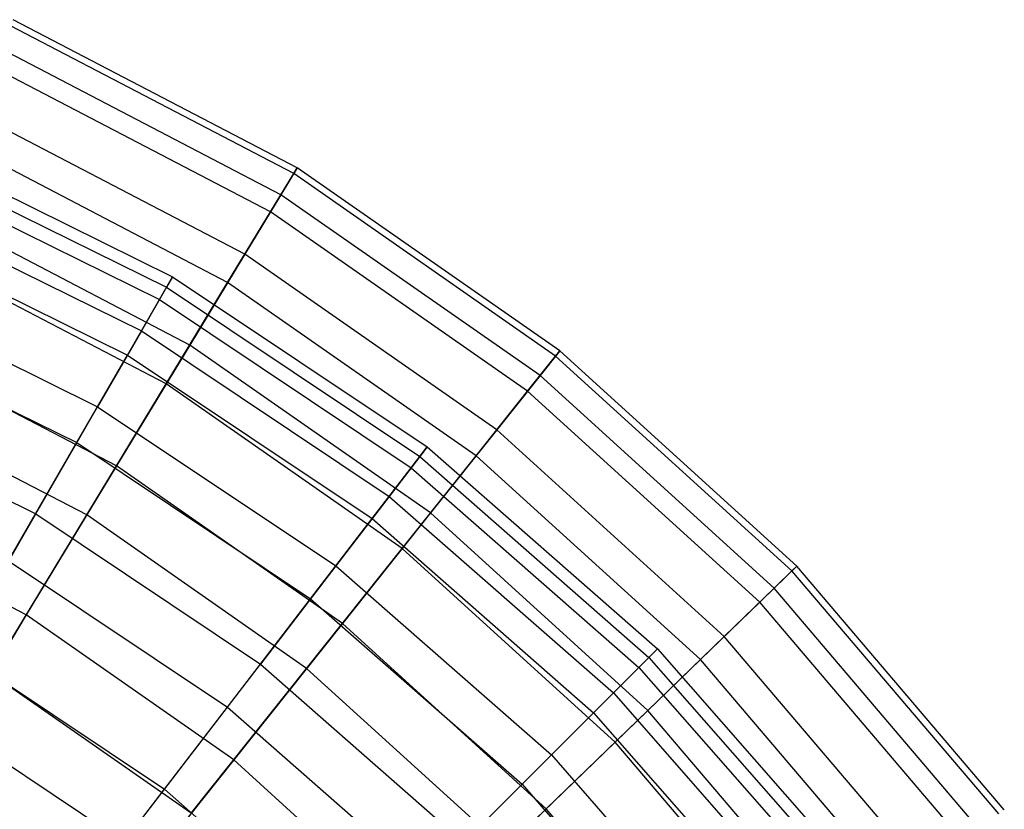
# Model space of a CAD drawing. Extents: x 0.2 to 40.1, y -6.7 to 6.7.
# Tile 238 of 256: x 16.999 to 17.929, y 4.806 to 5.552. Entities that reach past the tile are written whole.
import ezdxf

# ---------------------------------------------------------------- set-up
doc = ezdxf.new("R2010")
doc.units = 0
doc.header["$MEASUREMENT"] = 0
doc.layers.get('0').update_dxf_attribs({"color": 13, "linetype": 'CONTINUOUS'})

# ---------------------------------------------------------------- blocks, each defined once
blk = doc.blocks.new('SNOWBALL_XIV_PM3_STL')
at = {"color": 0}
for p, q in [((17.25784, 5.40655, 9.64516), (16.99041, 5.54606, 9.64516)), ((17.25784, 5.40655, 9.64516), (16.99041, 5.54606, 9.64516)), ((17.26112, 5.41197, 9.93765), (16.99297, 5.55187, 9.93765)), ((17.26112, 5.41197, 9.93765), (16.99297, 5.55187, 9.93765)), ((17.24565, 5.38644, 10.22868), (16.98089, 5.52456, 10.22868)), ((17.24565, 5.38644, 10.22868), (16.98089, 5.52456, 10.22868)), ((17.23583, 5.37025, 9.3557), (16.97322, 5.50725, 9.3557)), ((17.23583, 5.37025, 9.3557), (16.97322, 5.50725, 9.3557)), ((17.21164, 5.33033, 10.51379), (16.95433, 5.46457, 10.51379)), ((17.21164, 5.33033, 10.51379), (16.95433, 5.46457, 10.51379)), ((16.88398, 5.437, 9.78643), (17.14345, 5.30904, 9.78643)), ((16.88398, 5.437, 9.78643), (17.14345, 5.30904, 9.78643)), ((17.19544, 5.30362, 9.07371), (16.94169, 5.43601, 9.07371)), ((17.19544, 5.30362, 9.07371), (16.94169, 5.43601, 9.07371)), ((16.87959, 5.42641, 10.07641), (17.13773, 5.29911, 10.07641)), ((16.87959, 5.42641, 10.07641), (17.13773, 5.29911, 10.07641)), ((16.87449, 5.41409, 9.49729), (17.13106, 5.28757, 9.49729)), ((16.87449, 5.41409, 9.49729), (17.13106, 5.28757, 9.49729)), ((17.23583, 5.37025, 9.3557), (17.25784, 5.40655, 9.64516)), ((17.23583, 5.37025, 9.3557), (17.25784, 5.40655, 9.64516)), ((17.26112, 5.41197, 9.93765), (17.24565, 5.38644, 10.22868)), ((17.26112, 5.41197, 9.93765), (17.24565, 5.38644, 10.22868)), ((17.25784, 5.40655, 9.64516), (17.26112, 5.41197, 9.93765)), ((17.25784, 5.40655, 9.64516), (17.26112, 5.41197, 9.93765)), ((17.50523, 5.23398, 9.64516), (17.25784, 5.40655, 9.64516)), ((17.50523, 5.23398, 9.64516), (17.25784, 5.40655, 9.64516)), ((17.50918, 5.23894, 9.93765), (17.26112, 5.41197, 9.93765)), ((17.50918, 5.23894, 9.93765), (17.26112, 5.41197, 9.93765)), ((17.24565, 5.38644, 10.22868), (17.21164, 5.33033, 10.51379)), ((17.24565, 5.38644, 10.22868), (17.21164, 5.33033, 10.51379)), ((17.49057, 5.21559, 10.22868), (17.24565, 5.38644, 10.22868)), ((17.49057, 5.21559, 10.22868), (17.24565, 5.38644, 10.22868)), ((16.86141, 5.3825, 10.3627), (17.11396, 5.25796, 10.3627)), ((16.86141, 5.3825, 10.3627), (17.11396, 5.25796, 10.3627)), ((17.15962, 5.24452, 10.7886), (16.91371, 5.37281, 10.7886)), ((17.15962, 5.24452, 10.7886), (16.91371, 5.37281, 10.7886)), ((17.19544, 5.30362, 9.07371), (17.23583, 5.37025, 9.3557)), ((17.19544, 5.30362, 9.07371), (17.23583, 5.37025, 9.3557)), ((17.47876, 5.20079, 9.3557), (17.23583, 5.37025, 9.3557)), ((17.47876, 5.20079, 9.3557), (17.23583, 5.37025, 9.3557)), ((16.85128, 5.35806, 9.21349), (17.10073, 5.23504, 9.21349)), ((16.85128, 5.35806, 9.21349), (17.10073, 5.23504, 9.21349)), ((17.1373, 5.20771, 8.8035), (16.89629, 5.33344, 8.8035)), ((17.1373, 5.20771, 8.8035), (16.89629, 5.33344, 8.8035)), ((17.21164, 5.33033, 10.51379), (17.15962, 5.24452, 10.7886)), ((17.21164, 5.33033, 10.51379), (17.15962, 5.24452, 10.7886)), ((17.44966, 5.1643, 10.51379), (17.21164, 5.33033, 10.51379)), ((17.44966, 5.1643, 10.51379), (17.21164, 5.33033, 10.51379)), ((16.8297, 5.30596, 10.64082), (17.07254, 5.18621, 10.64082)), ((16.8297, 5.30596, 10.64082), (17.07254, 5.18621, 10.64082)), ((17.13106, 5.28757, 9.49729), (17.14345, 5.30904, 9.78643)), ((17.13106, 5.28757, 9.49729), (17.14345, 5.30904, 9.78643)), ((17.1373, 5.20771, 8.8035), (17.19544, 5.30362, 9.07371)), ((17.1373, 5.20771, 8.8035), (17.19544, 5.30362, 9.07371)), ((17.14345, 5.30904, 9.78643), (17.13773, 5.29911, 10.07641)), ((17.14345, 5.30904, 9.78643), (17.13773, 5.29911, 10.07641)), ((17.14345, 5.30904, 9.78643), (17.38401, 5.1483, 9.78643)), ((17.14345, 5.30904, 9.78643), (17.38401, 5.1483, 9.78643)), ((17.43019, 5.13988, 9.07371), (17.19544, 5.30362, 9.07371)), ((17.43019, 5.13988, 9.07371), (17.19544, 5.30362, 9.07371)), ((17.13773, 5.29911, 10.07641), (17.11396, 5.25796, 10.3627)), ((17.13773, 5.29911, 10.07641), (17.11396, 5.25796, 10.3627)), ((17.13773, 5.29911, 10.07641), (17.37703, 5.13921, 10.07641)), ((17.13773, 5.29911, 10.07641), (17.37703, 5.13921, 10.07641)), ((17.10073, 5.23504, 9.21349), (17.13106, 5.28757, 9.49729)), ((17.10073, 5.23504, 9.21349), (17.13106, 5.28757, 9.49729)), ((17.13106, 5.28757, 9.49729), (17.36892, 5.12863, 9.49729)), ((17.13106, 5.28757, 9.49729), (17.36892, 5.12863, 9.49729)), ((16.81471, 5.26977, 8.93947), (17.05295, 5.15228, 8.93947)), ((16.81471, 5.26977, 8.93947), (17.05295, 5.15228, 8.93947)), ((17.11396, 5.25796, 10.3627), (17.07254, 5.18621, 10.64082)), ((17.11396, 5.25796, 10.3627), (17.07254, 5.18621, 10.64082)), ((17.11396, 5.25796, 10.3627), (17.3481, 5.10151, 10.3627)), ((17.11396, 5.25796, 10.3627), (17.3481, 5.10151, 10.3627)), ((17.09039, 5.13032, 11.0489), (16.85966, 5.2507, 11.0489)), ((17.09039, 5.13032, 11.0489), (16.85966, 5.2507, 11.0489)), ((17.15962, 5.24452, 10.7886), (17.09039, 5.13032, 11.0489)), ((17.15962, 5.24452, 10.7886), (17.09039, 5.13032, 11.0489)), ((17.3871, 5.08584, 10.7886), (17.15962, 5.24452, 10.7886)), ((17.3871, 5.08584, 10.7886), (17.15962, 5.24452, 10.7886)), ((17.50918, 5.23894, 9.93765), (17.49057, 5.21559, 10.22868)), ((17.50918, 5.23894, 9.93765), (17.49057, 5.21559, 10.22868)), ((17.50523, 5.23398, 9.64516), (17.50918, 5.23894, 9.93765)), ((17.50523, 5.23398, 9.64516), (17.50918, 5.23894, 9.93765)), ((17.73308, 5.0356, 9.93765), (17.50918, 5.23894, 9.93765)), ((17.73308, 5.0356, 9.93765), (17.50918, 5.23894, 9.93765)), ((17.05295, 5.15228, 8.93947), (17.10073, 5.23504, 9.21349)), ((17.05295, 5.15228, 8.93947), (17.10073, 5.23504, 9.21349)), ((17.10073, 5.23504, 9.21349), (17.33199, 5.08052, 9.21349)), ((17.10073, 5.23504, 9.21349), (17.33199, 5.08052, 9.21349)), ((17.47876, 5.20079, 9.3557), (17.50523, 5.23398, 9.64516)), ((17.47876, 5.20079, 9.3557), (17.50523, 5.23398, 9.64516)), ((17.72852, 5.03119, 9.64516), (17.50523, 5.23398, 9.64516)), ((17.72852, 5.03119, 9.64516), (17.50523, 5.23398, 9.64516)), ((17.49057, 5.21559, 10.22868), (17.44966, 5.1643, 10.51379)), ((17.49057, 5.21559, 10.22868), (17.44966, 5.1643, 10.51379)), ((17.71163, 5.01483, 10.22868), (17.49057, 5.21559, 10.22868)), ((17.71163, 5.01483, 10.22868), (17.49057, 5.21559, 10.22868)), ((17.06228, 5.08396, 8.54924), (16.83771, 5.20112, 8.54924)), ((17.06228, 5.08396, 8.54924), (16.83771, 5.20112, 8.54924)), ((17.06228, 5.08396, 8.54924), (17.1373, 5.20771, 8.8035)), ((17.06228, 5.08396, 8.54924), (17.1373, 5.20771, 8.8035)), ((17.36025, 5.05218, 8.8035), (17.1373, 5.20771, 8.8035)), ((17.36025, 5.05218, 8.8035), (17.1373, 5.20771, 8.8035)), ((17.43019, 5.13988, 9.07371), (17.47876, 5.20079, 9.3557)), ((17.43019, 5.13988, 9.07371), (17.47876, 5.20079, 9.3557)), ((17.69803, 5.00165, 9.3557), (17.47876, 5.20079, 9.3557)), ((17.69803, 5.00165, 9.3557), (17.47876, 5.20079, 9.3557)), ((16.78497, 5.19797, 10.90645), (17.01409, 5.08498, 10.90645)), ((16.78497, 5.19797, 10.90645), (17.01409, 5.08498, 10.90645)), ((17.01409, 5.08498, 10.90645), (17.07254, 5.18621, 10.64082)), ((17.01409, 5.08498, 10.90645), (17.07254, 5.18621, 10.64082)), ((17.07254, 5.18621, 10.64082), (17.29767, 5.03578, 10.64082)), ((17.07254, 5.18621, 10.64082), (17.29767, 5.03578, 10.64082)), ((17.44966, 5.1643, 10.51379), (17.3871, 5.08584, 10.7886)), ((17.44966, 5.1643, 10.51379), (17.3871, 5.08584, 10.7886)), ((17.6645, 4.96918, 10.51379), (17.44966, 5.1643, 10.51379)), ((17.6645, 4.96918, 10.51379), (17.44966, 5.1643, 10.51379)), ((16.98846, 5.04057, 8.67951), (17.05295, 5.15228, 8.93947)), ((16.98846, 5.04057, 8.67951), (17.05295, 5.15228, 8.93947)), ((17.05295, 5.15228, 8.93947), (17.27382, 5.0047, 8.93947)), ((17.05295, 5.15228, 8.93947), (17.27382, 5.0047, 8.93947)), ((17.36892, 5.12863, 9.49729), (17.38401, 5.1483, 9.78643)), ((17.36892, 5.12863, 9.49729), (17.38401, 5.1483, 9.78643)), ((17.38401, 5.1483, 9.78643), (17.37703, 5.13921, 10.07641)), ((17.38401, 5.1483, 9.78643), (17.37703, 5.13921, 10.07641)), ((17.38401, 5.1483, 9.78643), (17.60153, 4.95754, 9.78643)), ((17.38401, 5.1483, 9.78643), (17.60153, 4.95754, 9.78643)), ((17.37703, 5.13921, 10.07641), (17.3481, 5.10151, 10.3627)), ((17.37703, 5.13921, 10.07641), (17.3481, 5.10151, 10.3627)), ((17.36025, 5.05218, 8.8035), (17.43019, 5.13988, 9.07371)), ((17.36025, 5.05218, 8.8035), (17.43019, 5.13988, 9.07371)), ((17.37703, 5.13921, 10.07641), (17.59342, 4.94944, 10.07641)), ((17.37703, 5.13921, 10.07641), (17.59342, 4.94944, 10.07641)), ((17.64207, 4.94746, 9.07371), (17.43019, 5.13988, 9.07371)), ((17.64207, 4.94746, 9.07371), (17.43019, 5.13988, 9.07371)), ((17.09039, 5.13032, 11.0489), (17.00501, 4.98948, 11.2907)), ((17.09039, 5.13032, 11.0489), (17.00501, 4.98948, 11.2907)), ((17.30383, 4.98143, 11.0489), (17.09039, 5.13032, 11.0489)), ((17.30383, 4.98143, 11.0489), (17.09039, 5.13032, 11.0489)), ((17.33199, 5.08052, 9.21349), (17.36892, 5.12863, 9.49729)), ((17.33199, 5.08052, 9.21349), (17.36892, 5.12863, 9.49729)), ((17.36892, 5.12863, 9.49729), (17.584, 4.94001, 9.49729)), ((17.36892, 5.12863, 9.49729), (17.584, 4.94001, 9.49729)), ((17.00501, 4.98948, 11.2907), (16.79299, 5.10009, 11.2907)), ((17.00501, 4.98948, 11.2907), (16.79299, 5.10009, 11.2907)), ((17.3481, 5.10151, 10.3627), (17.29767, 5.03578, 10.64082)), ((17.3481, 5.10151, 10.3627), (17.29767, 5.03578, 10.64082)), ((17.3481, 5.10151, 10.3627), (17.55982, 4.91584, 10.3627)), ((17.3481, 5.10151, 10.3627), (17.55982, 4.91584, 10.3627)), ((16.93955, 4.95586, 11.15543), (17.01409, 5.08498, 10.90645)), ((16.93955, 4.95586, 11.15543), (17.01409, 5.08498, 10.90645)), ((16.97155, 4.93429, 8.31481), (17.06228, 5.08396, 8.54924)), ((16.97155, 4.93429, 8.31481), (17.06228, 5.08396, 8.54924)), ((17.01409, 5.08498, 10.90645), (17.22651, 4.94305, 10.90645)), ((17.01409, 5.08498, 10.90645), (17.22651, 4.94305, 10.90645)), ((17.27003, 4.93905, 8.54924), (17.06228, 5.08396, 8.54924)), ((17.27003, 4.93905, 8.54924), (17.06228, 5.08396, 8.54924)), ((17.27382, 5.0047, 8.93947), (17.33199, 5.08052, 9.21349)), ((17.27382, 5.0047, 8.93947), (17.33199, 5.08052, 9.21349)), ((17.3871, 5.08584, 10.7886), (17.30383, 4.98143, 11.0489)), ((17.3871, 5.08584, 10.7886), (17.30383, 4.98143, 11.0489)), ((17.33199, 5.08052, 9.21349), (17.54111, 4.89713, 9.21349)), ((17.33199, 5.08052, 9.21349), (17.54111, 4.89713, 9.21349)), ((17.59242, 4.89938, 10.7886), (17.3871, 5.08584, 10.7886)), ((17.59242, 4.89938, 10.7886), (17.3871, 5.08584, 10.7886)), ((17.27003, 4.93905, 8.54924), (17.36025, 5.05218, 8.8035)), ((17.27003, 4.93905, 8.54924), (17.36025, 5.05218, 8.8035)), ((17.56149, 4.86942, 8.8035), (17.36025, 5.05218, 8.8035)), ((17.56149, 4.86942, 8.8035), (17.36025, 5.05218, 8.8035)), ((16.98846, 5.04057, 8.67951), (17.1953, 4.90237, 8.67951)), ((16.98846, 5.04057, 8.67951), (17.1953, 4.90237, 8.67951)), ((17.29767, 5.03578, 10.64082), (17.22651, 4.94305, 10.90645)), ((17.29767, 5.03578, 10.64082), (17.22651, 4.94305, 10.90645)), ((17.29767, 5.03578, 10.64082), (17.50124, 4.85725, 10.64082)), ((17.29767, 5.03578, 10.64082), (17.50124, 4.85725, 10.64082)), ((17.73308, 5.0356, 9.93765), (17.71163, 5.01483, 10.22868)), ((17.73308, 5.0356, 9.93765), (17.71163, 5.01483, 10.22868)), ((17.72852, 5.03119, 9.64516), (17.73308, 5.0356, 9.93765)), ((17.72852, 5.03119, 9.64516), (17.73308, 5.0356, 9.93765)), ((17.92914, 4.8053, 9.93765), (17.73308, 5.0356, 9.93765)), ((17.92914, 4.8053, 9.93765), (17.73308, 5.0356, 9.93765)), ((17.69803, 5.00165, 9.3557), (17.72852, 5.03119, 9.64516)), ((17.69803, 5.00165, 9.3557), (17.72852, 5.03119, 9.64516)), ((17.92405, 4.80151, 9.64516), (17.72852, 5.03119, 9.64516)), ((17.92405, 4.80151, 9.64516), (17.72852, 5.03119, 9.64516)), ((17.71163, 5.01483, 10.22868), (17.6645, 4.96918, 10.51379)), ((17.71163, 5.01483, 10.22868), (17.6645, 4.96918, 10.51379)), ((17.9052, 4.78744, 10.22868), (17.71163, 5.01483, 10.22868)), ((17.9052, 4.78744, 10.22868), (17.71163, 5.01483, 10.22868)), ((17.1953, 4.90237, 8.67951), (17.27382, 5.0047, 8.93947)), ((17.1953, 4.90237, 8.67951), (17.27382, 5.0047, 8.93947)), ((17.27382, 5.0047, 8.93947), (17.47353, 4.82955, 8.93947)), ((17.27382, 5.0047, 8.93947), (17.47353, 4.82955, 8.93947)), ((17.64207, 4.94746, 9.07371), (17.69803, 5.00165, 9.3557)), ((17.64207, 4.94746, 9.07371), (17.69803, 5.00165, 9.3557)), ((17.89003, 4.77612, 9.3557), (17.69803, 5.00165, 9.3557)), ((17.89003, 4.77612, 9.3557), (17.69803, 5.00165, 9.3557)), ((17.00501, 4.98948, 11.2907), (16.90479, 4.82416, 11.51028)), ((17.00501, 4.98948, 11.2907), (16.90479, 4.82416, 11.51028)), ((17.20115, 4.85267, 11.2907), (17.00501, 4.98948, 11.2907)), ((17.20115, 4.85267, 11.2907), (17.00501, 4.98948, 11.2907)), ((17.30383, 4.98143, 11.0489), (17.20115, 4.85267, 11.2907)), ((17.30383, 4.98143, 11.0489), (17.20115, 4.85267, 11.2907)), ((17.49649, 4.80647, 11.0489), (17.30383, 4.98143, 11.0489)), ((17.49649, 4.80647, 11.0489), (17.30383, 4.98143, 11.0489)), ((17.6645, 4.96918, 10.51379), (17.59242, 4.89938, 10.7886)), ((17.6645, 4.96918, 10.51379), (17.59242, 4.89938, 10.7886)), ((17.85263, 4.7482, 10.51379), (17.6645, 4.96918, 10.51379)), ((17.85263, 4.7482, 10.51379), (17.6645, 4.96918, 10.51379)), ((16.93955, 4.95586, 11.15543), (17.13575, 4.82476, 11.15543)), ((16.93955, 4.95586, 11.15543), (17.13575, 4.82476, 11.15543)), ((17.59342, 4.94944, 10.07641), (17.55982, 4.91584, 10.3627)), ((17.59342, 4.94944, 10.07641), (17.55982, 4.91584, 10.3627)), ((17.584, 4.94001, 9.49729), (17.60153, 4.95754, 9.78643)), ((17.584, 4.94001, 9.49729), (17.60153, 4.95754, 9.78643)), ((17.60153, 4.95754, 9.78643), (17.59342, 4.94944, 10.07641)), ((17.60153, 4.95754, 9.78643), (17.59342, 4.94944, 10.07641)), ((17.59342, 4.94944, 10.07641), (17.78319, 4.73305, 10.07641)), ((17.59342, 4.94944, 10.07641), (17.78319, 4.73305, 10.07641)), ((17.60153, 4.95754, 9.78643), (17.79228, 4.74003, 9.78643)), ((17.60153, 4.95754, 9.78643), (17.79228, 4.74003, 9.78643)), ((17.13575, 4.82476, 11.15543), (17.22651, 4.94305, 10.90645)), ((17.13575, 4.82476, 11.15543), (17.22651, 4.94305, 10.90645)), ((17.22651, 4.94305, 10.90645), (17.41859, 4.7746, 10.90645)), ((17.22651, 4.94305, 10.90645), (17.41859, 4.7746, 10.90645)), ((17.54111, 4.89713, 9.21349), (17.584, 4.94001, 9.49729)), ((17.54111, 4.89713, 9.21349), (17.584, 4.94001, 9.49729)), ((17.56149, 4.86942, 8.8035), (17.64207, 4.94746, 9.07371)), ((17.56149, 4.86942, 8.8035), (17.64207, 4.94746, 9.07371)), ((17.584, 4.94001, 9.49729), (17.77262, 4.72494, 9.49729)), ((17.584, 4.94001, 9.49729), (17.77262, 4.72494, 9.49729)), ((17.8276, 4.72952, 9.07371), (17.64207, 4.94746, 9.07371)), ((17.8276, 4.72952, 9.07371), (17.64207, 4.94746, 9.07371)), ((17.1609, 4.80221, 8.31481), (16.97155, 4.93429, 8.31481)), ((17.1609, 4.80221, 8.31481), (16.97155, 4.93429, 8.31481)), ((17.1609, 4.80221, 8.31481), (17.27003, 4.93905, 8.54924)), ((17.1609, 4.80221, 8.31481), (17.27003, 4.93905, 8.54924)), ((17.45754, 4.76876, 8.54924), (17.27003, 4.93905, 8.54924)), ((17.45754, 4.76876, 8.54924), (17.27003, 4.93905, 8.54924)), ((17.55982, 4.91584, 10.3627), (17.50124, 4.85725, 10.64082)), ((17.55982, 4.91584, 10.3627), (17.50124, 4.85725, 10.64082)), ((17.55982, 4.91584, 10.3627), (17.74549, 4.70412, 10.3627)), ((17.55982, 4.91584, 10.3627), (17.74549, 4.70412, 10.3627)), ((17.09765, 4.77512, 8.43765), (17.1953, 4.90237, 8.67951)), ((17.09765, 4.77512, 8.43765), (17.1953, 4.90237, 8.67951)), ((17.1953, 4.90237, 8.67951), (17.38233, 4.73834, 8.67951)), ((17.1953, 4.90237, 8.67951), (17.38233, 4.73834, 8.67951)), ((16.90826, 4.90166, 8.43765), (17.09765, 4.77512, 8.43765)), ((16.90826, 4.90166, 8.43765), (17.09765, 4.77512, 8.43765)), ((17.47353, 4.82955, 8.93947), (17.54111, 4.89713, 9.21349)), ((17.47353, 4.82955, 8.93947), (17.54111, 4.89713, 9.21349)), ((17.59242, 4.89938, 10.7886), (17.49649, 4.80647, 11.0489)), ((17.59242, 4.89938, 10.7886), (17.49649, 4.80647, 11.0489)), ((17.54111, 4.89713, 9.21349), (17.7245, 4.68801, 9.21349)), ((17.54111, 4.89713, 9.21349), (17.7245, 4.68801, 9.21349)), ((17.77221, 4.68818, 10.7886), (17.59242, 4.89938, 10.7886)), ((17.77221, 4.68818, 10.7886), (17.59242, 4.89938, 10.7886)), ((17.45754, 4.76876, 8.54924), (17.56149, 4.86942, 8.8035)), ((17.45754, 4.76876, 8.54924), (17.56149, 4.86942, 8.8035)), ((17.73771, 4.66243, 8.8035), (17.56149, 4.86942, 8.8035)), ((17.73771, 4.66243, 8.8035), (17.56149, 4.86942, 8.8035)), ((17.50124, 4.85725, 10.64082), (17.41859, 4.7746, 10.90645)), ((17.50124, 4.85725, 10.64082), (17.41859, 4.7746, 10.90645)), ((17.50124, 4.85725, 10.64082), (17.67976, 4.65369, 10.64082)), ((17.50124, 4.85725, 10.64082), (17.67976, 4.65369, 10.64082)), ((17.20115, 4.85267, 11.2907), (17.08061, 4.70152, 11.51028)), ((17.20115, 4.85267, 11.2907), (17.08061, 4.70152, 11.51028)), ((17.37818, 4.69189, 11.2907), (17.20115, 4.85267, 11.2907)), ((17.37818, 4.69189, 11.2907), (17.20115, 4.85267, 11.2907)), ((17.38233, 4.73834, 8.67951), (17.47353, 4.82955, 8.93947)), ((17.38233, 4.73834, 8.67951), (17.47353, 4.82955, 8.93947)), ((17.47353, 4.82955, 8.93947), (17.64868, 4.62984, 8.93947)), ((17.47353, 4.82955, 8.93947), (17.64868, 4.62984, 8.93947)), ((17.02679, 4.68277, 11.38387), (17.13575, 4.82476, 11.15543)), ((17.02679, 4.68277, 11.38387), (17.13575, 4.82476, 11.15543)), ((17.13575, 4.82476, 11.15543), (17.31316, 4.66918, 11.15543)), ((17.13575, 4.82476, 11.15543), (17.31316, 4.66918, 11.15543)), ((17.49649, 4.80647, 11.0489), (17.37818, 4.69189, 11.2907)), ((17.49649, 4.80647, 11.0489), (17.37818, 4.69189, 11.2907)), ((17.66518, 4.60831, 11.0489), (17.49649, 4.80647, 11.0489)), ((17.66518, 4.60831, 11.0489), (17.49649, 4.80647, 11.0489))]:
    blk.add_line(p, q, dxfattribs=at)
blk = doc.blocks.new('GRUPUJ_1')
at = {"color": 0}
blk.add_blockref('SNOWBALL_XIV_PM3_STL', (-0.20617, 6.65964, -0.51186), dxfattribs=at)

msp = doc.modelspace()

# ---------------------------------------------------------------- block references
at = {"color": 0}
msp.add_blockref('GRUPUJ_1', (0.20617, -6.65964, 0.51186), dxfattribs=at)

doc.saveas('drawing.dxf')
